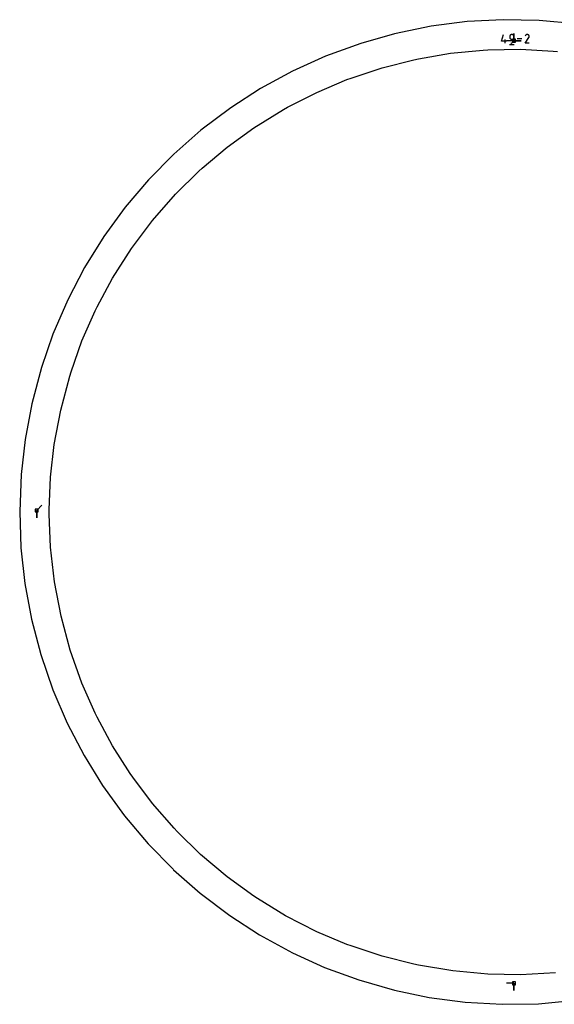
# Model space of a CAD drawing. Extents: x 0 to 600, y 0 to 900.
# Tile 18 of 21: x 395 to 498, y 601 to 790. Entities that reach past the tile are written whole.
import ezdxf

# ---------------------------------------------------------------- set-up
doc = ezdxf.new("R2010")
doc.units = 0

msp = doc.modelspace()

# ---------------------------------------------------------------- linework, layer by layer
at = {"layer": 'annotation', "color": 1}
for p, q in [((488.232772, 785.918807), (488.611133, 787.245748)), ((489.826034, 786.93448), (489.819917, 786.866316)), ((489.819917, 786.866316), (489.819917, 786.676601)), ((489.819917, 786.676601), (489.819917, 786.676601)), ((489.819917, 786.676601), (489.826034, 786.60844)), ((489.843666, 786.998652), (489.826034, 786.93448)), ((489.871734, 787.057756), (489.843666, 786.998652)), ((489.909157, 787.110718), (489.871734, 787.057756)), ((489.954855, 787.156461), (489.909157, 787.110718)), ((490.00775, 787.193911), (489.954855, 787.156461)), ((490.066761, 787.221993), (490.00775, 787.193911)), ((490.130809, 787.23963), (490.066761, 787.221993)), ((490.198813, 787.245748), (490.130809, 787.23963)), ((490.266959, 787.23963), (490.198813, 787.245748)), ((490.198813, 787.245748), (490.198813, 787.245748)), ((490.331081, 787.221993), (490.266959, 787.23963)), ((490.390115, 787.193911), (490.331081, 787.221993)), ((490.442992, 787.156461), (490.390115, 787.193911)), ((490.488646, 787.110718), (490.442992, 787.156461)), ((490.526012, 787.057756), (490.488646, 787.110718)), ((490.554022, 786.998652), (490.526012, 787.057756)), ((490.57161, 786.93448), (490.554022, 786.998652)), ((490.57771, 786.866316), (490.57161, 786.93448)), ((490.57771, 786.297276), (490.57771, 786.866316)), ((490.57771, 786.866316), (490.57771, 786.866316)), ((490.601956, 786.018843), (490.601956, 787.447593)), ((490.601956, 786.018843), (490.601956, 787.447593)), ((490.601956, 787.447593), (490.601956, 786.018843)), ((490.601956, 786.018843), (490.601956, 787.447593)), ((490.601956, 787.447593), (490.601956, 786.018843)), ((492.841429, 787.056018), (492.791672, 786.960572)), ((492.880914, 787.11201), (492.841429, 787.056018)), ((492.928288, 787.158749), (492.880914, 787.11201)), ((492.98211, 787.195863), (492.928288, 787.158749)), ((493.040938, 787.222977), (492.98211, 787.195863)), ((493.103332, 787.239716), (493.040938, 787.222977)), ((493.167851, 787.245707), (493.103332, 787.239716)), ((493.233054, 787.240574), (493.167851, 787.245707)), ((493.297501, 787.223944), (493.233054, 787.240574)), ((493.35975, 787.195443), (493.297501, 787.223944)), ((493.415426, 787.155908), (493.35975, 787.195443)), ((493.35975, 787.195443), (493.35975, 787.195443)), ((493.461976, 787.108466), (493.415426, 787.155908)), ((493.498988, 787.054572), (493.461976, 787.108466)), ((493.496152, 786.674486), (493.496859, 786.675769)), ((493.496859, 786.675769), (493.49757, 786.677122)), ((493.49757, 786.677122), (493.526482, 786.739199)), ((493.49757, 786.677122), (493.49757, 786.677122)), ((493.526048, 786.995679), (493.498988, 787.054572)), ((493.542741, 786.933241), (493.526048, 786.995679)), ((493.526482, 786.739199), (493.543372, 786.803547)), ((493.548654, 786.868712), (493.542741, 786.933241)), ((493.543372, 786.803547), (493.548654, 786.868712)), ((489.180174, 785.918807), (488.232772, 785.918807)), ((488.896189, 785.539482), (488.896189, 786.297276)), ((490.601956, 786.018843), (489.173206, 786.018843)), ((489.772568, 785.326199), (490.625701, 785.326199)), ((489.826034, 786.60844), (489.843666, 786.544279)), ((489.843666, 786.544279), (489.871734, 786.485188)), ((489.871734, 786.485188), (489.909157, 786.432244)), ((489.909157, 786.432244), (489.954855, 786.386518)), ((489.954855, 786.386518), (490.00775, 786.349085)), ((490.00775, 786.349085), (490.066761, 786.321018)), ((490.009205, 785.539482), (490.117558, 785.57986)), ((490.009205, 785.539482), (490.009205, 785.539482)), ((490.066761, 786.321018), (490.130809, 786.30339)), ((490.117558, 785.57986), (490.217013, 785.634438)), ((490.130809, 786.30339), (490.198813, 786.297276)), ((490.198813, 786.297276), (490.57771, 786.297276)), ((490.217013, 785.634438), (490.306541, 785.701825)), ((490.306541, 785.701825), (490.385116, 785.780632)), ((490.385116, 785.780632), (490.451709, 785.869466)), ((490.451709, 785.869466), (490.505293, 785.966938)), ((490.505293, 785.966938), (490.54484, 786.071658)), ((490.54484, 786.071658), (490.569321, 786.182234)), ((490.569321, 786.182234), (490.57771, 786.297276)), ((490.601956, 786.018843), (492.030706, 786.018843)), ((490.601956, 786.018843), (492.030706, 786.018843)), ((492.030706, 786.018843), (490.601956, 786.018843)), ((492.150784, 786.392615), (491.217827, 786.392615)), ((492.790602, 785.539468), (493.490829, 786.666742)), ((493.548396, 785.539468), (492.790602, 785.539468)), ((493.490829, 786.666742), (493.491666, 786.667778)), ((493.490829, 786.666742), (493.490829, 786.666742)), ((493.491666, 786.667778), (493.492468, 786.668823)), ((493.492468, 786.668823), (493.493242, 786.669885)), ((493.493242, 786.669885), (493.493992, 786.670974)), ((493.493992, 786.670974), (493.494723, 786.672098)), ((493.494723, 786.672098), (493.495442, 786.673266)), ((493.495442, 786.673266), (493.496152, 786.674486)), ((398.669041, 695.595017), (399.67932, 696.605296)), ((398.669041, 695.595017), (398.669041, 694.166267)), ((398.669041, 695.595017), (398.669041, 694.166267)), ((398.669041, 694.166267), (398.669041, 695.595017)), ((490.601911, 604.586244), (489.173161, 604.586244)), ((490.601911, 604.586244), (490.601911, 603.157494)), ((490.601911, 604.586244), (490.601911, 603.157494)), ((490.601911, 603.157494), (490.601911, 604.586244))]:
    msp.add_line(p, q, dxfattribs=at)
at = {"layer": 'boundary', "color": 5}
for p, q in [((474.690964, 788.819559), (467.626939, 787.378909)), ((481.568433, 789.704373), (474.690964, 788.819559)), ((488.534256, 790.084371), (481.568433, 789.704373)), ((495.435477, 789.955707), (488.534256, 790.084371)), ((502.612514, 789.27553), (495.435477, 789.955707)), ((467.626939, 787.378909), (461.084846, 785.517549)), ((461.084846, 785.517549), (454.310015, 783.052026)), ((454.310015, 783.052026), (447.927455, 780.163125)), ((447.927455, 780.163125), (441.775637, 776.810696)), ((441.775637, 776.810696), (436.059801, 773.123805)), ((436.059801, 773.123805), (430.29741, 768.791194)), ((430.29741, 768.791194), (425.070218, 764.200067)), ((425.070218, 764.200067), (420.183019, 759.227054)), ((420.183019, 759.227054), (415.731221, 753.974603)), ((415.731221, 753.974603), (411.602381, 748.317413)), ((411.602381, 748.317413), (407.901683, 742.369277)), ((407.901683, 742.369277), (404.650402, 736.164146)), ((404.650402, 736.164146), (401.78541, 729.548032)), ((401.78541, 729.548032), (399.564362, 723.119111)), ((399.564362, 723.119111), (397.705251, 716.15337)), ((397.705251, 716.15337), (396.417894, 709.266742)), ((396.417894, 709.266742), (395.665233, 702.506651)), ((395.665233, 702.506651), (395.38719, 695.400523)), ((395.38719, 695.400523), (395.638479, 688.410217)), ((395.638479, 688.410217), (396.395008, 681.544072)), ((396.395008, 681.544072), (397.667231, 674.655184)), ((397.667231, 674.655184), (399.444802, 667.878813)), ((399.444802, 667.878813), (401.785301, 661.057414)), ((401.785301, 661.057414), (404.555782, 654.62257)), ((404.555782, 654.62257), (407.793882, 648.409987)), ((407.793882, 648.409987), (411.373396, 642.628806)), ((411.373396, 642.628806), (415.60003, 636.785419)), ((415.60003, 636.785419), (420.125148, 631.437237)), ((420.125148, 631.437237), (424.945884, 626.526294)), ((424.945884, 626.526294), (425.033208, 626.437624)), ((425.033208, 626.437624), (430.181288, 621.915859)), ((430.181288, 621.915859), (435.887819, 617.592231)), ((435.887819, 617.592231), (441.601769, 613.906487)), ((441.601769, 613.906487), (447.926893, 610.442237)), ((447.926893, 610.442237), (454.12125, 607.638446)), ((454.12125, 607.638446), (460.694192, 605.214517)), ((460.694192, 605.214517), (467.626423, 603.226281)), ((467.626423, 603.226281), (474.28567, 601.853614)), ((474.28567, 601.853614), (481.230866, 600.93474)), ((481.230866, 600.93474), (488.354551, 600.524119)), ((495.333025, 600.647254), (502.411948, 601.295821)), ((488.354551, 600.524119), (495.333025, 600.647254))]:
    msp.add_line(p, q, dxfattribs=at)
at = {"layer": 'hole', "color": 5}
for p, q in [((490.887706, 786.304593), (490.316206, 786.304593)), ((490.316206, 786.304593), (490.316206, 785.733093)), ((490.316206, 785.733093), (490.887706, 785.733093)), ((490.887706, 785.733093), (490.887706, 786.304593)), ((472.193365, 782.55495), (478.413262, 783.624694)), ((478.413262, 783.624694), (484.69625, 784.221029)), ((484.69625, 784.221029), (485.558706, 784.270049)), ((485.558706, 784.270049), (491.86876, 784.38946)), ((491.86876, 784.38946), (498.1699, 784.031344)), ((498.1699, 784.031344), (499.029875, 783.949724)), ((465.226872, 780.839263), (471.348, 782.37638)), ((471.348, 782.37638), (472.193365, 782.55495)), ((459.239522, 778.843641), (465.226872, 780.839263)), ((452.611318, 776.096869), (458.430593, 778.539549)), ((458.430593, 778.539549), (459.239522, 778.843641)), ((446.993444, 773.221013), (452.611318, 776.096869)), ((440.504579, 769.253101), (446.239647, 772.798402)), ((446.239647, 772.798402), (446.993444, 773.221013)), ((435.384687, 765.562812), (440.504579, 769.253101)), ((430.558491, 761.495871), (435.384687, 765.562812)), ((425.414672, 756.494354), (429.919432, 760.914597)), ((429.919432, 760.914597), (430.558491, 761.495871)), ((420.972303, 751.420779), (425.414672, 756.494354)), ((416.926359, 746.025769), (420.972303, 751.420779)), ((413.299989, 740.340124), (416.926359, 746.025769)), ((410.318238, 734.777572), (413.299989, 740.340124)), ((407.386716, 728.229167), (409.939215, 734.001297)), ((409.939215, 734.001297), (410.318238, 734.777572)), ((405.278045, 722.28053), (407.386716, 728.229167)), ((405.020393, 721.455821), (405.278045, 722.28053)), ((403.286355, 714.940179), (405.020393, 721.455821)), ((402.050053, 708.312082), (403.286355, 714.940179)), ((401.334924, 702.041566), (402.050053, 708.312082)), ((401.096072, 695.734891), (401.334924, 702.041566)), ((398.954791, 695.880767), (398.383291, 695.880767)), ((398.383291, 695.880767), (398.383291, 695.309267)), ((398.954791, 695.309267), (398.954791, 695.880767)), ((401.096069, 694.870735), (401.096072, 695.734891)), ((398.383291, 695.309267), (398.954791, 695.309267)), ((401.334935, 688.564129), (401.096069, 694.870735)), ((402.099003, 681.864037), (401.334935, 688.564129)), ((403.367595, 675.240868), (402.099003, 681.864037)), ((405.133464, 668.732617), (403.367595, 675.240868)), ((407.386494, 662.376544), (405.133464, 668.732617)), ((409.938238, 656.606002), (407.386494, 662.376544)), ((410.318892, 655.826374), (409.938238, 656.606002)), ((413.299725, 650.265443), (410.318892, 655.826374)), ((416.692562, 644.945871), (413.299725, 650.265443)), ((417.18644, 644.232584), (416.692562, 644.945871)), ((420.971895, 639.184845), (417.18644, 644.232584)), ((425.12824, 634.437839), (420.971895, 639.184845)), ((425.724067, 633.80718), (425.12824, 634.437839)), ((430.227535, 629.388132), (425.724067, 633.80718)), ((435.384186, 625.04264), (430.227535, 629.388132)), ((440.502715, 621.353288), (435.384186, 625.04264)), ((441.225214, 620.872996), (440.502715, 621.353288)), ((446.608031, 617.581386), (441.225214, 620.872996)), ((452.610676, 614.508524), (446.608031, 617.581386)), ((458.428439, 612.066384), (452.610676, 614.508524)), ((459.240547, 611.76109), (458.428439, 612.066384)), ((465.226271, 609.76598), (459.240547, 611.76109)), ((471.345583, 608.229288), (465.226271, 609.76598)), ((472.194622, 608.049934), (471.345583, 608.229288)), ((478.845188, 606.939385), (472.194622, 608.049934)), ((485.560728, 606.335013), (478.845188, 606.939385)), ((498.601743, 606.598294), (491.868816, 606.215619)), ((491.868816, 606.215619), (485.560728, 606.335013)), ((490.887661, 604.871994), (490.316161, 604.871994)), ((490.316161, 604.871994), (490.316161, 604.300494)), ((490.887661, 604.300494), (490.887661, 604.871994)), ((490.316161, 604.300494), (490.887661, 604.300494))]:
    msp.add_line(p, q, dxfattribs=at)

doc.saveas('drawing.dxf')
